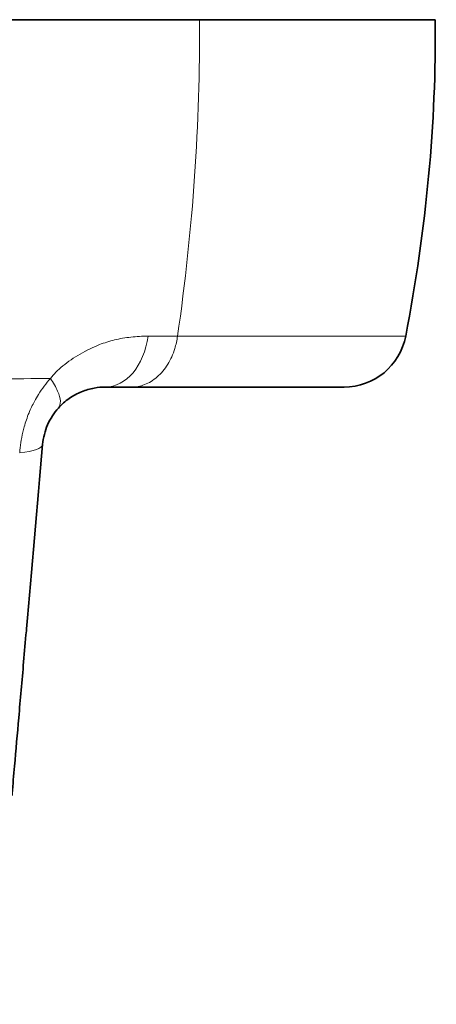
# Model space of a CAD drawing. Header units: millimetres. Extents: x 5 to 415, y 5 to 292.
# Tile 87 of 199: x 194.84 to 201.47, y 218.53 to 234.2. Entities that reach past the tile are written whole.
import ezdxf

# ---------------------------------------------------------------- set-up
doc = ezdxf.new("R2010")
doc.units = ezdxf.units.MM
for name, color, linetype, lineweight in [('Sichtbar (ISO)', 7, 'Continuous', 35), ('Sichtbar schmal (ISO)', 7, 'Continuous', 18), ('Symbol (ISO)', 7, 'Continuous', 25)]:
    doc.layers.add(name, color=color, linetype=linetype, lineweight=lineweight)
doc.styles.add('Notiztext (ISO)', font='isocpeur.ttf')
doc.dimstyles.new('Standard - Methode 1b (ISO)$7', dxfattribs={"dimtxt": 3.5, "dimasz": 2.5, "dimexe": 2, "dimexo": 0, "dimgap": 0.762, "dimtad": 1, "dimtoh": 1, "dimdsep": 46, "dimtxsty": 'Notiztext (ISO)', "dimcen": 0.09, "dimdle": 10, "dimclrd": 256, "dimclre": 256, "dimclrt": 256, "dimazin": 2, "dimtfac": 1, "dimtmove": 0, "dimatfit": 3, "dimfxl": 1, "dimtolj": 1, "dimlwd": -1, "dimlwe": -1, "dimarcsym": 0})

msp = doc.modelspace()

# ---------------------------------------------------------------- linework, layer by layer
at = {"layer": 'Sichtbar (ISO)'}
for p, q in [((196.20295759, 228.35490851), (196.62393963, 228.35490851)), ((196.62393966, 228.35490851), (200.00427013, 228.35490851)), ((195.45699599, 228.02088058), (195.45699281, 228.02087702))]:
    msp.add_line(p, q, dxfattribs=at)
msp.add_arc((200.00427014, 229.35490851), 1, 269.999999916, 349.099276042, dxfattribs=at)
msp.add_ellipse((186.71757021, 228.70425266), major_axis=(-7.77407756, -18.47416644), ratio=0.6778933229, start_param=1.872706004, end_param=2.1390714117, dxfattribs=at)
for points, knots in [([(197.70444667, 234.2049), (196.61730073, 234.20489199), (195.06971837, 234.20488198), (192.7014356, 234.20486942), (191.84299617, 234.20486521), (189.89155749, 234.20485729), (189.05608309, 234.2048546), (188.09548521, 234.2048516)], [-1.266041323, -1.266041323, -1.266041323, -1.266041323, -0.583931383, -0.583931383, -0.2881853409, -0.2881853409, -0.0000043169, -0.0000043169, -0.0000043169, -0.0000043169]), ([(201.45661595, 234.20494883), (201.45661594, 234.20494157), (201.09209744, 234.20493331), (199.6289764, 234.20491532), (198.64004315, 234.20490691), (197.70445154, 234.2049)], [-0.84035607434, -0.84035607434, -0.84035607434, -0.84035607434, -0.42002226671, -0.42002226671, -0.00000144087, -0.00000144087, -0.00000144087, -0.00000144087]), ([(195.45698861, 228.02088717), (195.45701583, 228.02091766), (195.50997891, 228.08023684), (195.63044897, 228.18535718), (195.82743075, 228.29027844), (196.02380776, 228.34503302), (196.1470501, 228.35490355), (196.20294797, 228.35490851)], [0, 0, 0, 0, 0.0000411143, 0.2381916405, 0.4936267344, 0.7599530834, 1, 1, 1, 1]), ([(195.20676497, 227.44206738), (195.21137337, 227.4947397), (195.2203464, 227.54848801), (195.2338601, 227.60157944), (195.24688361, 227.65274509), (195.26411682, 227.70330245), (195.28513767, 227.75190131), (195.30705124, 227.80256406), (195.33308177, 227.85109914), (195.36219825, 227.89631473), (195.39109556, 227.94118997), (195.42300137, 227.98281679), (195.45698861, 228.02088717)], [0, 0, 0, 0, 0.2521767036, 0.2521767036, 0.2521767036, 0.4952061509, 0.4952061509, 0.4952061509, 0.7485565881, 0.7485565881, 0.7485565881, 1, 1, 1, 1]), ([(194.71727396, 221.84715166), (194.71833556, 221.85928549), (194.71939667, 221.87141385), (194.72045729, 221.88353664), (194.73319389, 222.02911506), (194.74587617, 222.17408829), (194.75855339, 222.31899847), (194.78097634, 222.5753096), (194.80338062, 222.83139989), (194.82602188, 223.09019198), (194.85150146, 223.38142636), (194.87728137, 223.67607256), (194.90375299, 223.97863814), (194.91792163, 224.14058309), (194.93228951, 224.30480718), (194.94691991, 224.47203273), (194.94783226, 224.48246086), (194.94874559, 224.49290027), (194.94965991, 224.5033509)], [0.32856775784, 0.32856775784, 0.32856775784, 0.32856775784, 0.33333333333, 0.33333333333, 0.33333333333, 0.39056149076, 0.39056149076, 0.39056149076, 0.49178429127, 0.49178429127, 0.49178429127, 0.60569642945, 0.60569642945, 0.60569642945, 0.66666666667, 0.66666666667, 0.66666666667, 0.67046875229, 0.67046875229, 0.67046875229, 0.67046875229])]:
    msp.add_open_spline(points, degree=3, knots=knots, dxfattribs=at)
msp.add_open_spline([(195.20676491, 227.44206664), (195.11929103, 226.44222914), (195.03285248, 225.45424346), (194.94965991, 224.50335089)], degree=3, dxfattribs=at)
at = {"layer": 'Sichtbar schmal (ISO)'}
for centre, major_axis, ratio, start_param, end_param in [((186.73451478, 228.70495123), (-4.21488036, -19.08078748), 0.5308407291, 1.7115146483, 1.9778702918), ((196.20297593, 229.35490851), (-0.00001687, -1), 0.6940523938, 6.2831770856, 7.6646839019), ((196.62398988, 229.35490852), (-0.00004623, -1.00000001), 0.743846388, 1.1737645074, 1.3805773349), ((194.2105691, 227.52920972), (0.99619586, -0.08714247), 0.2176478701, 5.4167701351, 6.2831859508)]:
    msp.add_ellipse(centre, major_axis=major_axis, ratio=ratio, start_param=start_param, end_param=end_param, dxfattribs=at)
for points in [[(196.11079186, 229.0304332), (196.18816952, 229.06001037), (196.349951, 229.11086739), (196.60893596, 229.1554537), (196.79184737, 229.16671301), (196.88462703, 229.16672779)], [(196.88462703, 229.16672779), (196.9405237, 229.16650936), (197.04998475, 229.1661496), (197.2065931, 229.16585477), (197.30606358, 229.16579459), (197.35441064, 229.16580069)], [(195.89765058, 228.9312469), (195.89728069, 228.93104504), (195.89691084, 228.93084303), (195.89654105, 228.93064087)], [(196.05315452, 229.00598019), (196.05286858, 229.00586083), (196.05258263, 229.00574137), (196.05229667, 229.0056218)], [(195.44131436, 228.61380554), (195.44125779, 228.61375538), (195.44120122, 228.61370523), (195.44114466, 228.61365507)]]:
    msp.add_open_spline(points, degree=3, dxfattribs=at)
for points, knots in [([(197.35441067, 229.16580092), (197.49477428, 229.16580179), (197.63181294, 229.1657995), (197.76520743, 229.16580091), (197.88415643, 229.16580217), (198.00019408, 229.16580357), (198.11346284, 229.16580246), (198.14473752, 229.16580216), (198.17580106, 229.16580166), (198.20664554, 229.16580091), (198.3218009, 229.16579813), (198.43398278, 229.16579807), (198.54299003, 229.1657992), (198.58418052, 229.16579963), (198.62491794, 229.16580023), (198.66519963, 229.16580091), (198.76269591, 229.16580258), (198.85750665, 229.16580263), (198.94953768, 229.16580214), (199.00457046, 229.16580185), (199.05860947, 229.16580136), (199.11163455, 229.16580091), (199.20579348, 229.16580012), (199.2967554, 229.16579998), (199.38440563, 229.16580025), (199.42798623, 229.16580038), (199.47074834, 229.16580061), (199.51268051, 229.16580091), (199.6053215, 229.16580157), (199.69391175, 229.16580173), (199.77832775, 229.16580142), (199.8080318, 229.16580131), (199.83721918, 229.16580114), (199.86588557, 229.16580091), (199.95807066, 229.16580019), (200.04485517, 229.16580024), (200.12607889, 229.16580064), (200.14227928, 229.16580072), (200.15825861, 229.16580081), (200.17401531, 229.16580091), (200.26417822, 229.16580151), (200.34706309, 229.16580116), (200.42248613, 229.16580095), (200.42758321, 229.16580094), (200.43264622, 229.16580093), (200.43767514, 229.16580091), (200.51914525, 229.16580072), (200.59165731, 229.16580097), (200.6550674, 229.16580091), (200.72231853, 229.16580085), (200.77932868, 229.16580101), (200.82601804, 229.16580091), (200.83044484, 229.1658009), (200.83477893, 229.1658009), (200.83902035, 229.16580089), (200.88357949, 229.16580084), (200.91790716, 229.16580103), (200.94215447, 229.16580091), (200.97165215, 229.16580077), (200.98622647, 229.16580071), (200.98622651, 229.16580091)], [0.00000151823, 0.00000151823, 0.00000151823, 0.00000151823, 0.06121545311, 0.06121545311, 0.06121545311, 0.11580044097, 0.11580044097, 0.11580044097, 0.13087192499, 0.13087192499, 0.13087192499, 0.18714009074, 0.18714009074, 0.18714009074, 0.20840209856, 0.20840209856, 0.20840209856, 0.25986385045, 0.25986385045, 0.25986385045, 0.29063699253, 0.29063699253, 0.29063699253, 0.345282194, 0.345282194, 0.345282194, 0.37245235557, 0.37245235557, 0.37245235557, 0.43247955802, 0.43247955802, 0.43247955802, 0.45360175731, 0.45360175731, 0.45360175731, 0.52152631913, 0.52152631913, 0.52152631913, 0.53507414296, 0.53507414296, 0.53507414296, 0.61259743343, 0.61259743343, 0.61259743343, 0.61783644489, 0.61783644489, 0.61783644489, 0.70271013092, 0.70271013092, 0.70271013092, 0.79272500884, 0.79272500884, 0.79272500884, 0.80125966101, 0.80125966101, 0.80125966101, 0.89092229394, 0.89092229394, 0.89092229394, 0.9999999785, 0.9999999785, 0.9999999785, 0.9999999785]), ([(195.33034389, 228.49352809), (195.38344581, 228.55720023), (195.44756509, 228.62525503), (195.52813187, 228.69163976), (195.60869865, 228.75802449), (195.70569297, 228.82274536), (195.80459322, 228.87995022), (195.90349347, 228.93715509), (196.00433374, 228.9868337), (196.11079056, 229.03043359)], [0, 0, 0, 0, 0.3333333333, 0.3333333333, 0.3333333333, 0.6666666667, 0.6666666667, 0.6666666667, 1, 1, 1, 1]), ([(197.30995666, 228.96819404), (197.28256092, 228.88036568), (197.24460354, 228.79466879), (197.19715249, 228.71755145), (197.14970144, 228.64043412), (197.09270752, 228.57194718), (197.0299775, 228.51700893), (196.96724748, 228.46207068), (196.89879107, 228.42063074), (196.82958828, 228.39387393), (196.76038549, 228.36711713), (196.69046745, 228.3549085), (196.62393964, 228.35490851)], [0, 0, 0, 0, 0.25, 0.25, 0.25, 0.5, 0.5, 0.5, 0.75, 0.75, 0.75, 0.99999998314, 0.99999998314, 0.99999998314, 0.99999998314]), ([(194.32287849, 228.48062921), (194.63666753, 228.48528399), (194.94546296, 228.48893728), (195.25050158, 228.49259436), (195.27714097, 228.49291374), (195.3037517, 228.49323315), (195.33034389, 228.49352809)], [0, 0, 0, 0, 0.91968298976, 0.91968298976, 0.91968298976, 0.99999999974, 0.99999999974, 0.99999999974, 0.99999999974]), ([(194.84121548, 227.30756009), (194.84892573, 227.41472597), (194.86495749, 227.52570818), (194.89081186, 227.63636946), (194.89748614, 227.66493658), (194.90481908, 227.69348158), (194.91278693, 227.7219401), (194.93381442, 227.79704343), (194.95943047, 227.87162606), (194.9897158, 227.94479555), (195.01536074, 228.00675381), (195.04437035, 228.06769059), (195.07664913, 228.12739181), (195.09713199, 228.16527588), (195.11891718, 228.20266025), (195.14193083, 228.23934633), (195.19801371, 228.3287481), (195.26148681, 228.41406304), (195.33034389, 228.49352809)], [0.0000000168, 0.0000000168, 0.0000000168, 0.0000000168, 0.26493944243, 0.26493944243, 0.26493944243, 0.33333333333, 0.33333333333, 0.33333333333, 0.51382793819, 0.51382793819, 0.51382793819, 0.66666666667, 0.66666666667, 0.66666666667, 0.76365218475, 0.76365218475, 0.76365218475, 0.99999999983, 0.99999999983, 0.99999999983, 0.99999999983]), ([(195.33034954, 228.49351989), (195.37864464, 228.42333028), (195.41831845, 228.35421215), (195.44526828, 228.29235677), (195.47221915, 228.23049897), (195.48689768, 228.17569045), (195.48888812, 228.12954575), (195.49087856, 228.08340104), (195.47968266, 228.04630466), (195.45698861, 228.02088717)], [0.00001298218, 0.00001298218, 0.00001298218, 0.00001298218, 0.33333333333, 0.33333333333, 0.33333333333, 0.66666666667, 0.66666666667, 0.66666666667, 1, 1, 1, 1])]:
    msp.add_open_spline(points, degree=3, knots=knots, dxfattribs=at)

# ---------------------------------------------------------------- leaders
at = {"layer": 'Symbol (ISO)', "annotation_type": 0, "has_hookline": 1, "hookline_direction": 0, "text_width": 32.54677955}
msp.add_leader([(140.53672224, 228.76820409), (164.40586993, 206.97521264), (166.90586993, 206.97521264)], dimstyle='Standard - Methode 1b (ISO)$7', override={"dimtad": 0}, dxfattribs=at)

doc.saveas('drawing.dxf')
